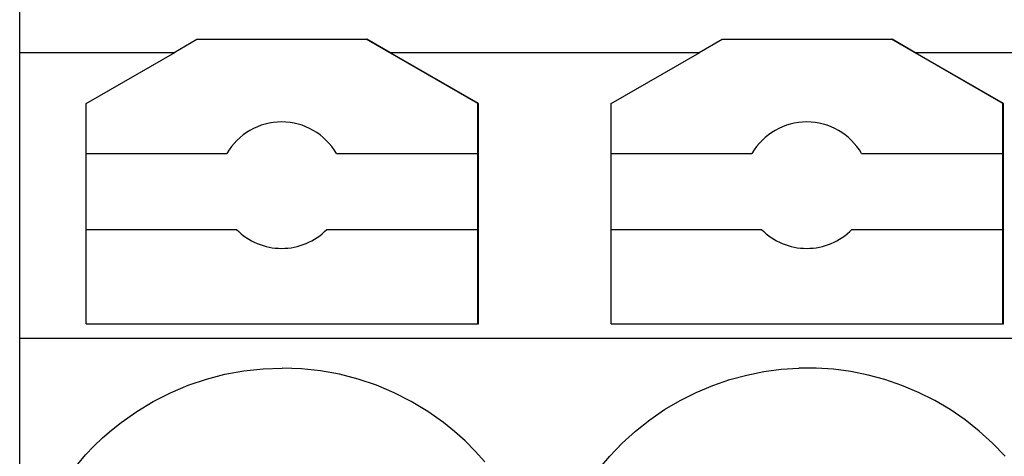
# Model space of a CAD drawing. Header units: millimetres. Extents: x -105 to 192, y -71 to 139.
# Tile 19 of 42: x 0 to 7.78, y 46.93 to 50.39. Entities that reach past the tile are written whole.
import ezdxf

# ---------------------------------------------------------------- set-up
doc = ezdxf.new("R2010")
doc.units = ezdxf.units.MM
doc.header["$LTSCALE"] = 1.5
doc.linetypes.add('PHL_THICK', pattern=[0])
doc.layers.add('PROJECTION', color=7, linetype='CONTINUOUS')

msp = doc.modelspace()

# ---------------------------------------------------------------- linework, layer by layer
at = {"layer": 'PROJECTION', "color": 7, "linetype": 'PHL_THICK'}
for p, q in [((0, 41.7811), (0, 63.3811)), ((0, 41.7811), (0, 51.5073)), ((1.2203, 50.1268), (1.4011, 50.2311)), ((1.4011, 50.2311), (2.7389, 50.2311)), ((3.62, 49.7224), (2.7389, 50.2311)), ((2.7389, 50.2311), (2.7439, 50.2311)), ((2.9247, 50.1268), (2.7439, 50.2311)), ((5.3703, 50.1268), (5.5511, 50.2311)), ((5.5511, 50.2311), (6.8939, 50.2311)), ((7.77, 49.7224), (6.8889, 50.2311)), ((7.0747, 50.1268), (6.8939, 50.2311)), ((0, 50.1268), (1.2253, 50.1268)), ((0.525, 49.7224), (1.2253, 50.1268)), ((3.625, 49.7224), (2.9247, 50.1268)), ((2.9247, 50.1268), (4.15, 50.1268)), ((4.05, 50.1268), (5.3753, 50.1268)), ((4.675, 49.7224), (5.3753, 50.1268)), ((7.775, 49.7224), (7.0747, 50.1268)), ((7.0747, 50.1268), (9.5253, 50.1268)), ((0.525, 47.9811), (0.525, 49.7224)), ((3.62, 49.3271), (3.62, 49.7224)), ((3.625, 47.9811), (3.625, 49.7224)), ((4.675, 47.9811), (4.675, 49.7224)), ((7.77, 49.3271), (7.77, 49.7224)), ((7.775, 47.9811), (7.775, 49.7224)), ((3.62, 49.3886), (3.625, 49.3886)), ((7.77, 49.3886), (7.775, 49.3886)), ((0.525, 49.3271), (1.637, 49.3271)), ((2.503, 49.3271), (3.62, 49.3271)), ((3.62, 48.7271), (3.62, 49.3271)), ((4.675, 49.3271), (5.787, 49.3271)), ((6.653, 49.3271), (7.77, 49.3271)), ((7.77, 48.7271), (7.77, 49.3271)), ((3.62, 49.1771), (3.625, 49.1771)), ((7.77, 49.1771), (7.775, 49.1771)), ((0.525, 48.7271), (1.7129, 48.7271)), ((2.4271, 48.7271), (3.62, 48.7271)), ((3.62, 47.9811), (3.62, 48.7271)), ((4.675, 48.7271), (5.8629, 48.7271)), ((6.5771, 48.7271), (7.77, 48.7271)), ((7.77, 47.9811), (7.77, 48.7271)), ((3.62, 48.6128), (3.625, 48.6128)), ((7.77, 48.6128), (7.775, 48.6128)), ((0.525, 47.9811), (3.625, 47.9811)), ((4.675, 47.9811), (7.775, 47.9811)), ((0, 47.867), (37.35, 47.867)), ((1.7718, 47.6091), (1.9229, 47.6256)), ((1.9229, 47.6256), (2.0749, 47.6311)), ((2.2269, 47.6256), (2.0749, 47.6311)), ((2.3781, 47.6091), (2.2269, 47.6256)), ((5.8812, 47.6028), (6.0182, 47.6209)), ((6.0182, 47.6209), (6.156, 47.63)), ((6.2941, 47.63), (6.156, 47.63)), ((6.4319, 47.6209), (6.2941, 47.63)), ((6.5687, 47.6028), (6.4319, 47.6209)), ((1.3308, 47.4948), (1.475, 47.5436)), ((1.475, 47.5436), (1.6222, 47.5817)), ((1.6222, 47.5817), (1.7718, 47.6091)), ((2.5278, 47.5817), (2.3781, 47.6091)), ((2.675, 47.5436), (2.5278, 47.5817)), ((2.819, 47.4949), (2.675, 47.5436)), ((5.6125, 47.5398), (5.7458, 47.5757)), ((5.7458, 47.5757), (5.8812, 47.6028)), ((6.7042, 47.5757), (6.5687, 47.6028)), ((6.8375, 47.5398), (6.7042, 47.5757)), ((1.1907, 47.4358), (1.3308, 47.4948)), ((2.9592, 47.4359), (2.819, 47.4949)), ((5.3464, 47.4385), (5.4777, 47.4937)), ((5.4777, 47.4937), (5.6125, 47.5398)), ((6.9723, 47.4936), (6.8375, 47.5398)), ((7.1037, 47.4385), (6.9723, 47.4936)), ((1.0552, 47.3669), (1.1907, 47.4358)), ((3.0947, 47.3669), (2.9592, 47.4359)), ((5.2191, 47.3745), (5.3464, 47.4385)), ((7.2309, 47.3745), (7.1037, 47.4385)), ((0.925, 47.2883), (1.0552, 47.3669)), ((3.2249, 47.2883), (3.0947, 47.3669)), ((5.0964, 47.3021), (5.2191, 47.3745)), ((7.3535, 47.3021), (7.2309, 47.3745)), ((0.8009, 47.2004), (0.925, 47.2883)), ((3.3491, 47.2004), (3.2249, 47.2883)), ((4.979, 47.2215), (5.0964, 47.3021)), ((7.471, 47.2215), (7.3535, 47.3021)), ((0.7267, 47.1411), (0.8009, 47.2004)), ((3.4369, 47.1296), (3.3491, 47.2004)), ((4.8673, 47.1332), (4.979, 47.2215)), ((7.5827, 47.1332), (7.471, 47.2215)), ((0.5867, 47.0126), (0.6552, 47.0784)), ((0.6552, 47.0784), (0.7267, 47.1411)), ((3.5207, 47.0543), (3.4369, 47.1296)), ((4.7619, 47.0376), (4.8673, 47.1332)), ((7.6882, 47.0375), (7.5827, 47.1332)), ((0.5212, 46.9438), (0.5867, 47.0126)), ((3.6004, 46.9744), (3.5207, 47.0543)), ((4.6632, 46.935), (4.7619, 47.0376)), ((7.7868, 46.9349), (7.6882, 47.0375)), ((0.459, 46.8722), (0.5212, 46.9438)), ((3.6757, 46.8904), (3.6004, 46.9744)), ((4.5717, 46.826), (4.6632, 46.935))]:
    msp.add_line(p, q, dxfattribs=at)
for centre, start, end in [((2.07, 49.0771), 30, 150), ((6.22, 49.0771), 30, 150), ((2.07, 49.0771), 224.427, 315.573), ((6.22, 49.0771), 224.427, 315.573)]:
    msp.add_arc(centre, 0.5, start, end, dxfattribs=at)

doc.saveas('drawing.dxf')
